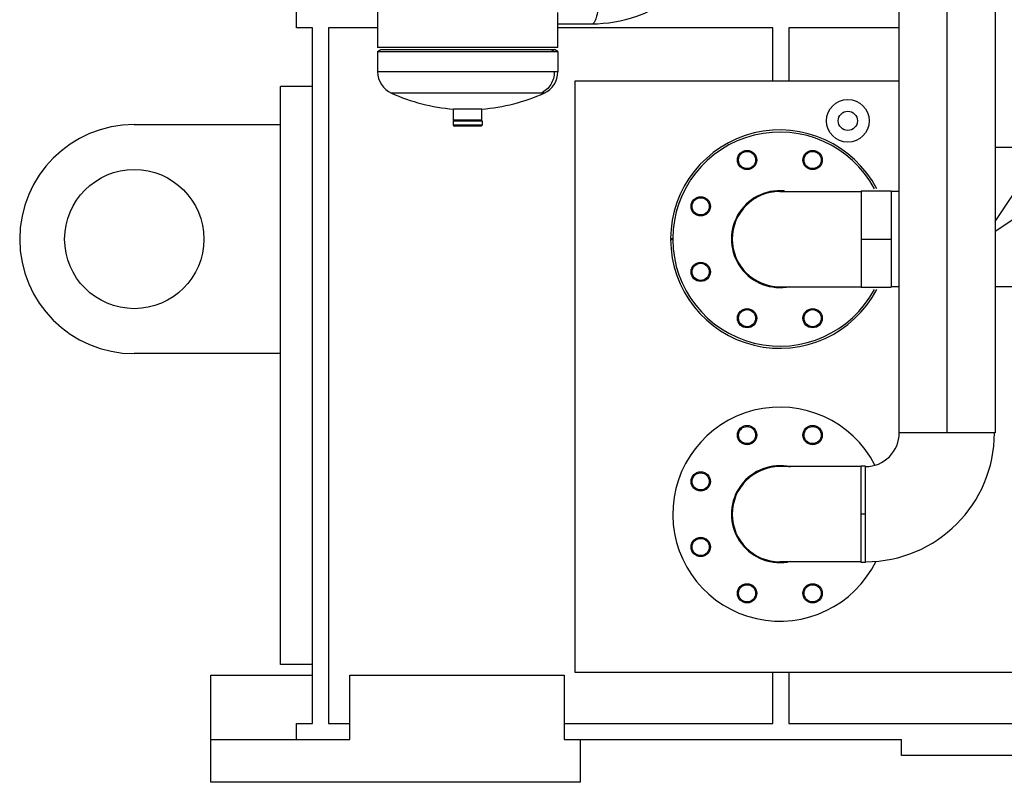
# Model space of a CAD drawing. Header units: millimetres. Extents: x 0 to 1189, y 0 to 841.
# Tile 121 of 166: x 936 to 972, y 533 to 561. Entities that reach past the tile are written whole.
import ezdxf

# ---------------------------------------------------------------- set-up
doc = ezdxf.new("R2010")
doc.units = ezdxf.units.MM
doc.header["$LTSCALE"] = 65.395
doc.linetypes.add('CENTER', pattern=[0.6, 0.375, -0.075, 0.075, -0.075])
for name, color, linetype in [('1907_153200_89_ABL425', 7, 'CONTINUOUS'), ('1907_153200_89_T1_PBL1456', 7, 'CONTINUOUS'), ('1907_153200_89_T2_PBL426', 7, 'CONTINUOUS'), ('1907_153200_89_T3_PBL427', 7, 'CONTINUOUS'), ('1907_153200_89_T4_PBL444', 7, 'CONTINUOUS'), ('1907_153200_93_ABL412', 7, 'CONTINUOUS'), ('1907_153200_93_T2_PBL418', 7, 'CONTINUOUS'), ('1907_153200_93_T3_PBL413', 7, 'CONTINUOUS'), ('1907_153200_93_T4_PBL1454', 7, 'CONTINUOUS'), ('9M32C_GENSET_KPL_GRUNDRAHMEN_ABL405', 7, 'CONTINUOUS'), ('9M32C_GENSET_KPL_GRUNDRAHMEN_T1_PBL406', 7, 'CONTINUOUS'), ('9M32C_GENSET_KPL_VERROHRUNG_ABL407', 7, 'CONTINUOUS'), ('BOGEN-S-2D-90-88_9X3_2_PBL1457', 7, 'CONTINUOUS'), ('BOGEN-S-2D-90-88_9X3_2_PBL414', 7, 'CONTINUOUS'), ('BOGEN-S-2D-90-88_9X3_2_PBL431', 7, 'CONTINUOUS'), ('EN1092-1-01A-DN80-PN16_PBL1452', 7, 'CONTINUOUS'), ('EN1092-1-01A-DN80-PN16_PBL1455', 7, 'CONTINUOUS'), ('LAUTERBACH_SP_RING_2_0200_50_PBL439', 7, 'CONTINUOUS'), ('links_13_VBL404', 7, 'CONTINUOUS'), ('T-STUECK-S-88_9X3_2-88_9X3_2_PBL430', 7, 'CONTINUOUS'), ('VORWAERMGERAT_C33_12225_04_PBL440', 7, 'CONTINUOUS'), ('VT40CD-D10_Z171-24344_ABL408', 7, 'CONTINUOUS'), ('VT40CD-D10_Z171-24344_T1_PBL1458', 7, 'CONTINUOUS'), ('VT40CD-D10_Z171-24344_T2_PBL409', 7, 'CONTINUOUS'), ('VT40CD-D10_Z171-24344_T3_PBL1453', 7, 'CONTINUOUS')]:
    doc.layers.add(name, color=color, linetype=linetype)

# ---------------------------------------------------------------- blocks, each defined once
blk = doc.blocks.new('9M32C_GENSET_KPL_GRUNDRAHMEN_T1_PBL406', base_point=(987.33, 558.007))
at = {"layer": '9M32C_GENSET_KPL_GRUNDRAHMEN_T1_PBL406', "color": 7, "linetype": 'Continuous'}
for p, q in [((946.03, 561.007), (946.03, 561.607)), ((946.63, 561.007), (946.03, 561.007)), ((946.63, 535.007), (946.63, 561.007)), ((949.064, 561.007), (947.23, 561.007)), ((947.23, 561.007), (947.23, 535.007)), ((963.83, 561.007), (955.796, 561.007)), ((963.83, 559.007), (963.83, 561.007)), ((968.53, 561.007), (964.43, 561.007)), ((964.43, 561.007), (964.43, 559.007)), ((946.63, 558.807), (945.43, 558.807)), ((945.43, 537.207), (945.43, 558.807)), ((939.97, 557.387), (945.43, 557.387)), ((945.43, 548.827), (939.97, 548.827)), ((946.63, 537.207), (945.43, 537.207)), ((942.83, 536.807), (946.63, 536.807)), ((942.83, 532.807), (942.83, 536.807)), ((948.03, 536.807), (956.03, 536.807)), ((948.03, 534.407), (948.03, 536.807)), ((956.03, 536.807), (956.03, 534.407)), ((963.83, 535.007), (963.83, 536.927)), ((964.43, 536.927), (964.43, 535.007)), ((946.03, 535.007), (946.63, 535.007)), ((946.03, 534.407), (946.03, 535.007)), ((947.23, 535.007), (948.03, 535.007)), ((956.03, 535.007), (963.83, 535.007)), ((964.43, 535.007), (1012.83, 535.007)), ((942.83, 534.407), (948.03, 534.407)), ((956.03, 534.407), (968.63, 534.407)), ((956.63, 534.407), (956.63, 532.807)), ((968.63, 533.807), (968.63, 534.407)), ((1008.63, 533.807), (968.63, 533.807)), ((956.63, 532.807), (942.83, 532.807))]:
    blk.add_line(p, q, dxfattribs=at)
blk.add_circle((939.97, 553.107), 2.6, dxfattribs=at)
blk.add_arc((939.97, 553.107), 4.28, 90, 270, dxfattribs=at)
blk = doc.blocks.new('9M32C_GENSET_KPL_GRUNDRAHMEN_ABL405', base_point=(987.33, 558.007))
at = {"layer": '9M32C_GENSET_KPL_GRUNDRAHMEN_T1_PBL406'}
blk.add_blockref('9M32C_GENSET_KPL_GRUNDRAHMEN_T1_PBL406', (987.33, 558.007), dxfattribs=at)
blk = doc.blocks.new('VT40CD-D10_Z171-24344_T2_PBL409', base_point=(988.63, 547.967))
at = {"layer": 'VT40CD-D10_Z171-24344_T2_PBL409', "color": 7, "linetype": 'Continuous'}
for p, q in [((968.53, 559.007), (956.43, 559.007)), ((956.43, 559.007), (956.43, 536.927)), ((956.43, 536.927), (1020.83, 536.927))]:
    blk.add_line(p, q, dxfattribs=at)
for centre, radius in [((966.63, 557.527), 0.8), ((962.866, 556.063), 0.32), ((965.315, 556.063), 0.32), ((961.134, 554.331), 0.32), ((961.134, 551.882), 0.32), ((962.866, 550.15), 0.32), ((965.315, 550.15), 0.32), ((962.866, 545.783), 0.32), ((965.315, 545.783), 0.32), ((961.134, 544.051), 0.32), ((961.134, 541.602), 0.32), ((962.866, 539.87), 0.32), ((965.315, 539.87), 0.32)]:
    blk.add_circle(centre, radius, dxfattribs=at)
blk = doc.blocks.new('VT40CD-D10_Z171-24344_T3_PBL1453', base_point=(960.093, 542.79))
at = {"layer": 'VT40CD-D10_Z171-24344_T3_PBL1453', "color": 7, "linetype": 'Continuous'}
blk.add_arc((964.09, 542.827), 4, 178.2925, 182.7625, dxfattribs=at)
blk = doc.blocks.new('VT40CD-D10_Z171-24344_T1_PBL1458', base_point=(988.63, 557.527))
at = {"layer": 'VT40CD-D10_Z171-24344_T1_PBL1458', "color": 7, "linetype": 'Continuous'}
blk.add_circle((966.63, 557.527), 0.36, dxfattribs=at)
blk = doc.blocks.new('VT40CD-D10_Z171-24344_ABL408', base_point=(988.63, 547.967))
at = {"layer": 'VT40CD-D10_Z171-24344_T1_PBL1458'}
blk.add_blockref('VT40CD-D10_Z171-24344_T1_PBL1458', (988.63, 557.527), dxfattribs=at)
at = {"layer": 'VT40CD-D10_Z171-24344_T2_PBL409'}
blk.add_blockref('VT40CD-D10_Z171-24344_T2_PBL409', (988.63, 547.967), dxfattribs=at)
at = {"layer": 'VT40CD-D10_Z171-24344_T3_PBL1453'}
blk.add_blockref('VT40CD-D10_Z171-24344_T3_PBL1453', (960.093, 542.79), dxfattribs=at)
blk = doc.blocks.new('1907_153200_93_T3_PBL413', base_point=(967.21, 542.827))
at = {"layer": '1907_153200_93_T3_PBL413', "color": 7, "linetype": 'Continuous'}
for p, q in [((967.29, 544.627), (967.13, 544.627)), ((967.13, 541.027), (967.13, 544.627)), ((967.29, 541.027), (967.29, 544.627)), ((967.29, 541.027), (967.13, 541.027))]:
    blk.add_line(p, q, dxfattribs=at)
at = {"layer": '1907_153200_93_T3_PBL413', "color": 2, "linetype": 'CENTER'}
blk.add_line((967.29, 542.827), (967.13, 542.827), dxfattribs=at)
blk = doc.blocks.new('BOGEN-S-2D-90-88_9X3_2_PBL414', base_point=(965.61, 542.827))
at = {"layer": 'BOGEN-S-2D-90-88_9X3_2_PBL414', "color": 7, "linetype": 'Continuous'}
for p, q in [((967.13, 544.605), (964.09, 544.605)), ((967.13, 541.049), (964.09, 541.049))]:
    blk.add_line(p, q, dxfattribs=at)
blk.add_arc((964.09, 542.827), 1.778, 90, 270, dxfattribs=at)
blk = doc.blocks.new('1907_153200_93_T2_PBL418', base_point=(970.33, 556.187))
at = {"layer": '1907_153200_93_T2_PBL418', "color": 7, "linetype": 'Continuous'}
for p, q in [((972.13, 566.507), (968.53, 566.507)), ((968.53, 566.507), (968.53, 545.867)), ((972.13, 566.507), (972.13, 545.867)), ((972.13, 545.867), (968.53, 545.867))]:
    blk.add_line(p, q, dxfattribs=at)
at = {"layer": '1907_153200_93_T2_PBL418', "color": 2, "linetype": 'CENTER'}
blk.add_line((970.33, 566.507), (970.33, 545.867), dxfattribs=at)
blk = doc.blocks.new('EN1092-1-01A-DN80-PN16_PBL1452', base_point=(964.09, 542.827))
at = {"layer": 'EN1092-1-01A-DN80-PN16_PBL1452', "color": 7, "linetype": 'Continuous'}
for centre in [(962.866, 545.783), (965.315, 545.783), (961.134, 544.051), (961.134, 541.602), (962.866, 539.87), (965.315, 539.87)]:
    blk.add_circle(centre, 0.36, dxfattribs=at)
for radius, start, end in [(4, 27.3364, 333.9978), (1.81, 81.6295, 278.9746)]:
    blk.add_arc((964.09, 542.827), radius, start, end, dxfattribs=at)
blk = doc.blocks.new('1907_153200_93_T4_PBL1454', base_point=(964.99, 542.848))
at = {"layer": '1907_153200_93_T4_PBL1454', "color": 7, "linetype": 'Continuous'}
blk.add_arc((964.09, 542.827), 1.8, 77.5691, 282.4309, dxfattribs=at)
blk = doc.blocks.new('BOGEN-S-2D-90-88_9X3_2_PBL1457', base_point=(969.699, 543.458))
at = {"layer": 'BOGEN-S-2D-90-88_9X3_2_PBL1457', "color": 7, "linetype": 'Continuous'}
for radius, start, end in [(4.818, 270, 0), (1.262, 269.9998, 0.0002)]:
    blk.add_arc((967.29, 545.867), radius, start, end, dxfattribs=at)
blk = doc.blocks.new('1907_153200_93_ABL412', base_point=(971.19, 556.187))
at = {"layer": '1907_153200_93_T2_PBL418'}
blk.add_blockref('1907_153200_93_T2_PBL418', (970.33, 556.187), dxfattribs=at)
at = {"layer": '1907_153200_93_T3_PBL413'}
blk.add_blockref('1907_153200_93_T3_PBL413', (967.21, 542.827), dxfattribs=at)
at = {"layer": '1907_153200_93_T4_PBL1454'}
blk.add_blockref('1907_153200_93_T4_PBL1454', (964.99, 542.848), dxfattribs=at)
at = {"layer": 'BOGEN-S-2D-90-88_9X3_2_PBL1457'}
blk.add_blockref('BOGEN-S-2D-90-88_9X3_2_PBL1457', (969.699, 543.458), dxfattribs=at)
at = {"layer": 'BOGEN-S-2D-90-88_9X3_2_PBL414'}
blk.add_blockref('BOGEN-S-2D-90-88_9X3_2_PBL414', (965.61, 542.827), dxfattribs=at)
at = {"layer": 'EN1092-1-01A-DN80-PN16_PBL1452'}
blk.add_blockref('EN1092-1-01A-DN80-PN16_PBL1452', (964.09, 542.827), dxfattribs=at)
blk = doc.blocks.new('1907_153200_89_T2_PBL426', base_point=(967.69, 553.107))
at = {"layer": '1907_153200_89_T2_PBL426', "color": 7, "linetype": 'Continuous'}
for p, q in [((967.13, 554.907), (968.25, 554.907)), ((967.13, 554.907), (967.13, 551.307)), ((968.25, 554.907), (968.25, 551.307)), ((967.13, 551.307), (968.25, 551.307))]:
    blk.add_line(p, q, dxfattribs=at)
at = {"layer": '1907_153200_89_T2_PBL426', "color": 2, "linetype": 'CENTER'}
blk.add_line((967.13, 553.107), (968.25, 553.107), dxfattribs=at)
blk = doc.blocks.new('1907_153200_89_T3_PBL427', base_point=(985.55, 553.107))
at = {"layer": '1907_153200_89_T3_PBL427', "color": 7, "linetype": 'Continuous'}
for p, q in [((975.13, 554.907), (995.97, 554.907)), ((975.13, 554.907), (975.13, 551.307)), ((975.13, 551.307), (995.97, 551.307))]:
    blk.add_line(p, q, dxfattribs=at)
at = {"layer": '1907_153200_89_T3_PBL427', "color": 2, "linetype": 'CENTER'}
blk.add_line((975.13, 553.107), (995.97, 553.107), dxfattribs=at)
blk = doc.blocks.new('T-STUECK-S-88_9X3_2-88_9X3_2_PBL430', base_point=(971.748, 553.938))
at = {"layer": 'T-STUECK-S-88_9X3_2-88_9X3_2_PBL430', "color": 7, "linetype": 'Continuous'}
for p, q in [((973.468, 556.547), (973.468, 555.774)), ((968.53, 554.885), (968.25, 554.885)), ((975.13, 554.885), (974.357, 554.885)), ((968.53, 551.329), (968.25, 551.329)), ((975.13, 551.329), (972.13, 551.329))]:
    blk.add_line(p, q, dxfattribs=at)
at = {"layer": 'T-STUECK-S-88_9X3_2-88_9X3_2_PBL430', "color": 9, "linetype": 'Continuous'}
for p, q in [((972.13, 553.767), (973.468, 555.774)), ((972.131, 553.401), (974.357, 554.885))]:
    blk.add_line(p, q, dxfattribs=at)
at = {"layer": 'T-STUECK-S-88_9X3_2-88_9X3_2_PBL430', "color": 7, "linetype": 'Continuous'}
blk.add_arc((974.357, 555.774), 0.889, 180, 270, dxfattribs=at)
blk = doc.blocks.new('BOGEN-S-2D-90-88_9X3_2_PBL431', base_point=(965.61, 553.107))
at = {"layer": 'BOGEN-S-2D-90-88_9X3_2_PBL431', "color": 7, "linetype": 'Continuous'}
for p, q in [((964.09, 554.885), (967.13, 554.885)), ((964.09, 551.329), (967.13, 551.329))]:
    blk.add_line(p, q, dxfattribs=at)
blk.add_arc((964.09, 553.107), 1.778, 90, 270, dxfattribs=at)
blk = doc.blocks.new('1907_153200_89_T4_PBL444', base_point=(974.69, 562.147))
at = {"layer": '1907_153200_89_T4_PBL444', "color": 9, "linetype": 'Continuous'}
blk.add_line((972.13, 563.547), (973.49, 563.547), dxfattribs=at)
at = {"layer": '1907_153200_89_T4_PBL444', "color": 7, "linetype": 'Continuous'}
for p, q in [((973.49, 556.547), (973.49, 563.547)), ((972.13, 556.547), (973.49, 556.547))]:
    blk.add_line(p, q, dxfattribs=at)
at = {"layer": '1907_153200_89_T4_PBL444', "color": 2, "linetype": 'CENTER'}
blk.add_arc((977.69, 563.547), 6, 135.5679, 157.9407, dxfattribs=at)
at = {"layer": '1907_153200_89_T4_PBL444', "color": 7, "linetype": 'Continuous'}
blk.add_arc((977.69, 563.547), 4.2, 90, 180, dxfattribs=at)
blk = doc.blocks.new('EN1092-1-01A-DN80-PN16_PBL1455', base_point=(962.995, 553.107))
at = {"layer": 'EN1092-1-01A-DN80-PN16_PBL1455', "color": 7, "linetype": 'Continuous'}
for centre in [(962.866, 556.063), (965.315, 556.063), (961.134, 554.331), (961.134, 551.882), (962.866, 550.15), (965.315, 550.15)]:
    blk.add_circle(centre, 0.36, dxfattribs=at)
for radius, start, end in [(1.81, 84.8668, 282.0049), (4, 179.7215, 180.2829)]:
    blk.add_arc((964.09, 553.107), radius, start, end, dxfattribs=at)
blk = doc.blocks.new('1907_153200_89_T1_PBL1456', base_point=(964.99, 553.111))
at = {"layer": '1907_153200_89_T1_PBL1456', "color": 7, "linetype": 'Continuous'}
blk.add_arc((964.09, 553.107), 1.8, 84.614, 275.386, dxfattribs=at)
blk = doc.blocks.new('1907_153200_89_ABL425', base_point=(978.03, 558.769))
at = {"layer": '1907_153200_89_T1_PBL1456'}
blk.add_blockref('1907_153200_89_T1_PBL1456', (964.99, 553.111), dxfattribs=at)
at = {"layer": '1907_153200_89_T2_PBL426'}
blk.add_blockref('1907_153200_89_T2_PBL426', (967.69, 553.107), dxfattribs=at)
at = {"layer": '1907_153200_89_T3_PBL427'}
blk.add_blockref('1907_153200_89_T3_PBL427', (985.55, 553.107), dxfattribs=at)
at = {"layer": '1907_153200_89_T4_PBL444'}
blk.add_blockref('1907_153200_89_T4_PBL444', (974.69, 562.147), dxfattribs=at)
at = {"layer": 'BOGEN-S-2D-90-88_9X3_2_PBL431'}
blk.add_blockref('BOGEN-S-2D-90-88_9X3_2_PBL431', (965.61, 553.107), dxfattribs=at)
at = {"layer": 'EN1092-1-01A-DN80-PN16_PBL1455'}
blk.add_blockref('EN1092-1-01A-DN80-PN16_PBL1455', (962.995, 553.107), dxfattribs=at)
at = {"layer": 'T-STUECK-S-88_9X3_2-88_9X3_2_PBL430'}
blk.add_blockref('T-STUECK-S-88_9X3_2-88_9X3_2_PBL430', (971.748, 553.938), dxfattribs=at)
blk = doc.blocks.new('LAUTERBACH_SP_RING_2_0200_50_PBL439', base_point=(964.09, 553.107))
at = {"layer": 'LAUTERBACH_SP_RING_2_0200_50_PBL439', "color": 7, "linetype": 'Continuous'}
for p, q in [((960.01, 553.127), (960.09, 553.126)), ((960.01, 553.087), (960.09, 553.087))]:
    blk.add_line(p, q, dxfattribs=at)
for radius, start, end in [(4.08, 27.4901, 179.7191), (4, 28.0285, 179.7191), (4.08, 180.2809, 332.5099), (4, 180.2809, 331.9715)]:
    blk.add_arc((964.09, 553.107), radius, start, end, dxfattribs=at)
blk = doc.blocks.new('VORWAERMGERAT_C33_12225_04_PBL440', base_point=(955.605, 574.112))
at = {"layer": 'VORWAERMGERAT_C33_12225_04_PBL440', "color": 7, "linetype": 'Continuous'}
for p, q in [((949.064, 583.167), (949.064, 560.267)), ((955.796, 560.267), (955.796, 561.571)), ((957.068, 561.141), (955.796, 561.141)), ((955.796, 560.267), (949.064, 560.267)), ((949.064, 560.117), (949.184, 560.187)), ((949.064, 560.117), (955.796, 560.117)), ((949.064, 560.117), (949.064, 559.356)), ((949.184, 560.187), (955.676, 560.187)), ((955.796, 560.117), (955.676, 560.187)), ((955.796, 560.117), (955.796, 559.356)), ((952.958, 557.967), (951.902, 557.967)), ((951.902, 557.547), (951.902, 557.967)), ((952.958, 557.547), (952.958, 557.967)), ((951.89, 557.527), (952.97, 557.527)), ((951.89, 557.527), (951.89, 557.367)), ((951.89, 557.367), (951.93, 557.327)), ((952.97, 557.367), (951.89, 557.367)), ((952.958, 557.547), (951.902, 557.547)), ((951.93, 557.547), (951.93, 557.527)), ((952.93, 557.327), (951.93, 557.327)), ((952.93, 557.547), (952.93, 557.527)), ((952.97, 557.367), (952.93, 557.327)), ((952.97, 557.527), (952.97, 557.367))]:
    blk.add_line(p, q, dxfattribs=at)
at = {"layer": 'VORWAERMGERAT_C33_12225_04_PBL440', "color": 9, "linetype": 'Continuous'}
for p, q in [((957.079, 561.142), (957.068, 561.141)), ((955.548, 560.187), (955.663, 560.117)), ((955.796, 559.356), (949.064, 559.356)), ((955.17, 558.561), (949.577, 558.561)), ((955.283, 558.561), (955.17, 558.561)), ((951.951, 557.327), (951.913, 557.367))]:
    blk.add_line(p, q, dxfattribs=at)
at = {"layer": 'VORWAERMGERAT_C33_12225_04_PBL440', "color": 7, "linetype": 'Continuous'}
for centre, radius, start, end in [((949.936, 559.356), 0.872, 180, 245.6997), ((954.924, 559.356), 0.872, 294.3005, 360), ((952.43, 564.879), 6.932, 245.6977, 265.6316), ((952.43, 564.879), 6.932, 274.3684, 294.3023)]:
    blk.add_arc(centre, radius, start, end, dxfattribs=at)
blk.add_open_spline([(960.214, 562.248), (959.773, 561.896), (958.767, 561.335), (957.631, 561.141), (957.068, 561.141)], degree=3, knots=[0, 0, 0, 0, 0.501068, 1, 1, 1, 1], dxfattribs=at)
at = {"layer": 'VORWAERMGERAT_C33_12225_04_PBL440', "color": 9, "linetype": 'Continuous'}
for points, knots in [([(957.31, 562.107), (957.31, 561.987), (957.301, 561.763), (957.254, 561.463), (957.196, 561.26), (957.119, 561.149), (957.079, 561.142)], [0, 0, 0, 0, 0.352955, 0.658679, 0.878933, 1, 1, 1, 1]), ([(955.663, 559.356), (955.663, 559.192), (955.572, 558.86), (955.316, 558.629), (955.17, 558.561)], [0, 0, 0, 0, 0.504917, 1, 1, 1, 1])]:
    blk.add_open_spline(points, degree=3, knots=knots, dxfattribs=at)
blk = doc.blocks.new('9M32C_GENSET_KPL_VERROHRUNG_ABL407', base_point=(993.09, 614.547))
at = {"layer": '1907_153200_89_ABL425'}
blk.add_blockref('1907_153200_89_ABL425', (978.03, 558.769), dxfattribs=at)
at = {"layer": '1907_153200_93_ABL412'}
blk.add_blockref('1907_153200_93_ABL412', (971.19, 556.187), dxfattribs=at)
at = {"layer": 'LAUTERBACH_SP_RING_2_0200_50_PBL439'}
blk.add_blockref('LAUTERBACH_SP_RING_2_0200_50_PBL439', (964.09, 553.107), dxfattribs=at)
at = {"layer": 'VORWAERMGERAT_C33_12225_04_PBL440'}
blk.add_blockref('VORWAERMGERAT_C33_12225_04_PBL440', (955.605, 574.112), dxfattribs=at)
at = {"layer": 'VT40CD-D10_Z171-24344_ABL408'}
blk.add_blockref('VT40CD-D10_Z171-24344_ABL408', (988.63, 547.967), dxfattribs=at)
blk = doc.blocks.new('LINKS_13_VBL404', base_point=(991.348, 627.605))
at = {"layer": '9M32C_GENSET_KPL_GRUNDRAHMEN_ABL405'}
blk.add_blockref('9M32C_GENSET_KPL_GRUNDRAHMEN_ABL405', (987.33, 558.007), dxfattribs=at)
at = {"layer": '9M32C_GENSET_KPL_VERROHRUNG_ABL407'}
blk.add_blockref('9M32C_GENSET_KPL_VERROHRUNG_ABL407', (993.09, 614.547), dxfattribs=at)

msp = doc.modelspace()

# ---------------------------------------------------------------- block references
at = {"layer": 'links_13_VBL404'}
msp.add_blockref('LINKS_13_VBL404', (991.34811, 627.60505), dxfattribs=at)

doc.saveas('drawing.dxf')
